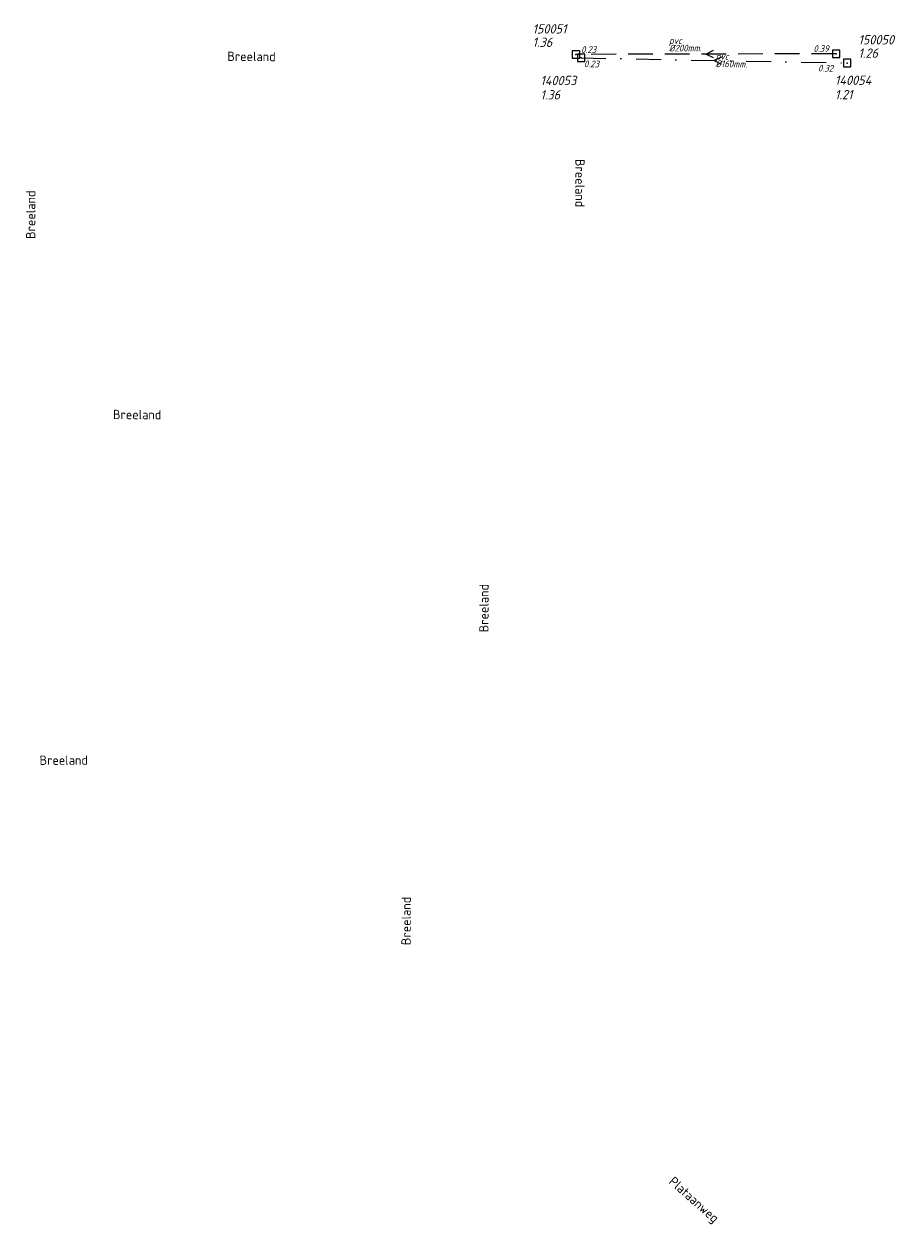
# Model space of a CAD drawing. Header units: metres. Extents: x 152202 to 157341, y 461610 to 468701.
# Tile 173 of 238: x 154292 to 154469, y 466686 to 466929. Entities that reach past the tile are written whole.
import ezdxf
from ezdxf.enums import TextEntityAlignment as Align

# ---------------------------------------------------------------- set-up
doc = ezdxf.new("R2010")
doc.units = ezdxf.units.M
doc.header["$PDMODE"] = 64
doc.header["$PDSIZE"] = 1.5
doc.linetypes.add('RI-HWA', pattern=[7.4, 5, -2.4])
doc.linetypes.add('RI-VWA', pattern=[11, 5, -3, 0, -3])
doc.layers.get('0').update_dxf_attribs({"linetype": 'CONTINUOUS'})
for name, color, linetype, lineweight in [('B-OI-RI-HWA-BOB-T18', 150, 'CONTINUOUS', 18), ('B-OI-RI-HWA-MATERIAAL-T18', 150, 'CONTINUOUS', 18), ('B-OI-RI-HWA-PUTDEKSELHOOGTE-T25', 150, 'CONTINUOUS', 25), ('B-OI-RI-HWA-PUTNUMMER-T25', 150, 'CONTINUOUS', 25), ('B-OI-RI-HWA_DIAMETER-T18', 150, 'CONTINUOUS', 18), ('B-OI-RI-HWA_RIOOLPUT-S', 150, 'CONTINUOUS', 25), ('B-OI-RI-HWA_TRANSPORTLEIDING-G', 150, 'RI-HWA', 18), ('B-OI-RI-STROOMRICHTING-S', 252, 'CONTINUOUS', 25), ('B-OI-RI-VWA-BOB-T18', 34, 'CONTINUOUS', 18), ('B-OI-RI-VWA-DIAMETER-T18', 34, 'CONTINUOUS', 18), ('B-OI-RI-VWA-MATERIAAL-T18', 34, 'CONTINUOUS', 18), ('B-OI-RI-VWA_PUTDEKSELHOOGTE-T25', 34, 'CONTINUOUS', 25), ('B-OI-RI-VWA_PUTNUMMER-T25', 34, 'CONTINUOUS', 25), ('B-OI-RI-VWA_RIOOLPUT-S', 34, 'CONTINUOUS', 25), ('B-OI-RI-VWA_TRANSPORTLEIDING-G', 34, 'RI-VWA', 18), ('B-RO-OG-TOPOGRAFIE-T18', 2, 'CONTINUOUS', 18)]:
    doc.layers.add(name, color=color, linetype=linetype, lineweight=lineweight)
doc.styles.add('NLCS-ISO-M200-T18', font='NLCS-ISO.ttf', dxfattribs={"height": 360})
doc.styles.add('NLCS-ISO-M750-T18_CURSIEF', font='NLCS-ISO.ttf', dxfattribs={"oblique": 15, "height": 1.35})
doc.styles.add('NLCS-ISO-M750-T25_CURSIEF', font='NLCS-ISO.ttf', dxfattribs={"oblique": 15, "height": 1.875})

# ---------------------------------------------------------------- blocks, each defined once
blk = doc.blocks.new('ACMAP_ANN_TEMPLATE_hwa-diam')
at = {"style": 'NLCS-ISO-M750-T18_CURSIEF', "oblique": 15}
blk.add_attdef('hwa-diam', (-3.7, -1.3), '', height=1.35, dxfattribs=at)
blk = doc.blocks.new('ACMAP_ANN_TEMPLATE_hwa-materiaal')
at = {"style": 'NLCS-ISO-M750-T18_CURSIEF', "oblique": 15}
blk.add_attdef('hwa-mat', (-3.7, 0.2), '', height=1.35, dxfattribs=at)
blk = doc.blocks.new('ACMAP_ANN_TEMPLATE_hwa-nap-l')
at = {"style": 'NLCS-ISO-M750-T18_CURSIEF', "oblique": 15}
blk.add_attdef('hwa-nap-l', (3.3, 0.2), '', height=1.35, dxfattribs=at)
blk = doc.blocks.new('ACMAP_ANN_TEMPLATE_hwa-nap-r')
at = {"style": 'NLCS-ISO-M750-T18_CURSIEF', "oblique": 15}
blk.add_attdef('hwa-nap-r', (-5.6, 0.2), '', height=1.35, dxfattribs=at)
blk = doc.blocks.new('ACMAP_ANN_TEMPLATE_vwa-diam')
at = {"style": 'NLCS-ISO-M750-T18_CURSIEF', "oblique": 15}
blk.add_attdef('vwa-diam', (0.3, -1.3), '', height=1.35, dxfattribs=at)
blk = doc.blocks.new('ACMAP_ANN_TEMPLATE_vwa-materiaal')
at = {"style": 'NLCS-ISO-M750-T18_CURSIEF', "oblique": 15}
blk.add_attdef('vwa-mat', (0.3, 0.2), '', height=1.35, dxfattribs=at)
blk = doc.blocks.new('ACMAP_ANN_TEMPLATE_vwa-nap-l')
at = {"style": 'NLCS-ISO-M750-T18_CURSIEF', "oblique": 15}
blk.add_attdef('vwa-nap-l', (3.3, 0.2), '', height=1.35, dxfattribs=at)
blk = doc.blocks.new('ACMAP_ANN_TEMPLATE_vwa-nap-r')
at = {"style": 'NLCS-ISO-M750-T18_CURSIEF', "oblique": 15}
blk.add_attdef('vwa-nap-r', (-5.6, 0.2), '', height=1.35, dxfattribs=at)
blk = doc.blocks.new('ACMAP_ANN_TEMPLATE_hwa-puth')
at = {"color": 0, "linetype": 'ByBlock', "style": 'NLCS-ISO-M750-T25_CURSIEF', "oblique": 15}
blk.add_attdef('hwa-puth', (-9, -6.8), '', height=1.88, dxfattribs=at)
blk = doc.blocks.new('ACMAP_ANN_TEMPLATE_hwa-putnr')
at = {"color": 0, "linetype": 'ByBlock', "style": 'NLCS-ISO-M750-T25_CURSIEF', "oblique": 15}
blk.add_attdef('hwa-putnr', (-9, -4.1), '', height=1.88, dxfattribs=at)
blk = doc.blocks.new('ACMAP_ANN_TEMPLATE_vwa-puth')
at = {"style": 'NLCS-ISO-M750-T25_CURSIEF', "oblique": 15}
blk.add_attdef('vwa-puth', (-3, 5), '', height=1.88, dxfattribs=at)
blk = doc.blocks.new('ACMAP_ANN_TEMPLATE_vwa-putnr')
at = {"style": 'NLCS-ISO-M750-T25_CURSIEF', "oblique": 15}
blk.add_attdef('vaw-putnr', (-3, 7.9), '', height=1.88, dxfattribs=at)

msp = doc.modelspace()

# ---------------------------------------------------------------- linework, layer by layer
at = {"layer": 'B-OI-RI-HWA_RIOOLPUT-S', "transparency": 33554623}
for p in [(154403.29, 466922.51), (154455.78, 466922.64)]:
    msp.add_point(p, dxfattribs=at)
at = {"layer": 'B-OI-RI-HWA_TRANSPORTLEIDING-G', "transparency": 33554623}
msp.add_line((154455.78, 466922.64), (154403.29, 466922.51), dxfattribs=at)
at = {"layer": 'B-OI-RI-STROOMRICHTING-S', "transparency": 33554623}
for points in [[(154430.97, 466923.3), (154429.54, 466922.58), (154430.98, 466921.86)], [(154432.61, 466921.99), (154431.15, 466921.3), (154432.58, 466920.55)]]:
    msp.add_lwpolyline(points, dxfattribs=at)
at = {"layer": 'B-OI-RI-VWA_RIOOLPUT-S', "transparency": 33554623}
for p in [(154404.34, 466921.81), (154457.97, 466920.78)]:
    msp.add_point(p, dxfattribs=at)
at = {"layer": 'B-OI-RI-VWA_TRANSPORTLEIDING-G', "transparency": 33554623}
msp.add_line((154404.34, 466921.81), (154457.97, 466920.78), dxfattribs=at)

# ---------------------------------------------------------------- block references
at = {"layer": 'B-OI-RI-HWA-BOB-T18', "transparency": 33554623}
ref = msp.add_blockref('ACMAP_ANN_TEMPLATE_hwa-nap-r', (154409.936, 466922.618), dxfattribs=dict(at, rotation=0.1419020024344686))
ref.add_attrib('hwa-nap-r', '0.23', (154404.336, 466922.804), dxfattribs={"layer": '0', "color": 0, "linetype": 'ByBlock', "height": 1.35, "rotation": 0.1419, "style": 'NLCS-ISO-M750-T18_CURSIEF', "oblique": 15})
ref = msp.add_blockref('ACMAP_ANN_TEMPLATE_hwa-nap-l', (154447.893, 466922.802), dxfattribs=dict(at, rotation=0.1419020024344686))
ref.add_attrib('hwa-nap-l', '0.39', (154451.192, 466923.01), dxfattribs={"layer": '0', "color": 0, "linetype": 'ByBlock', "height": 1.35, "rotation": 0.1419, "style": 'NLCS-ISO-M750-T18_CURSIEF', "oblique": 15})
at = {"layer": 'B-OI-RI-HWA-MATERIAAL-T18', "transparency": 33554623}
ref = msp.add_blockref('ACMAP_ANN_TEMPLATE_hwa-materiaal', (154425.753, 466924.41), dxfattribs=dict(at, rotation=0.1419020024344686))
ref.add_attrib('hwa-mat', 'pvc', (154422.053, 466924.601), dxfattribs={"layer": '0', "color": 0, "linetype": 'ByBlock', "height": 1.35, "rotation": 0.1419, "style": 'NLCS-ISO-M750-T18_CURSIEF', "oblique": 15})
at = {"layer": 'B-OI-RI-HWA-PUTDEKSELHOOGTE-T25', "transparency": 33554623}
for p, values in [((154403.506, 466930.823), {'hwa-puth': '1.36'}), ((154469.234, 466928.631), {'hwa-puth': '1.26'})]:
    msp.add_blockref('ACMAP_ANN_TEMPLATE_hwa-puth', p, dxfattribs=at).add_auto_attribs(values)
at = {"layer": 'B-OI-RI-HWA-PUTNUMMER-T25', "transparency": 33554623}
for p, values in [((154403.506, 466930.823), {'hwa-putnr': '150051'}), ((154469.234, 466928.631), {'hwa-putnr': '150050'})]:
    msp.add_blockref('ACMAP_ANN_TEMPLATE_hwa-putnr', p, dxfattribs=at).add_auto_attribs(values)
at = {"layer": 'B-OI-RI-HWA_DIAMETER-T18', "transparency": 33554623}
ref = msp.add_blockref('ACMAP_ANN_TEMPLATE_hwa-diam', (154425.753, 466924.41), dxfattribs=dict(at, rotation=0.1419020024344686))
ref.add_attrib('hwa-diam', '%%c200mm.', (154422.057, 466923.101), dxfattribs={"layer": '0', "color": 0, "linetype": 'ByBlock', "height": 1.35, "rotation": 0.1419, "style": 'NLCS-ISO-M750-T18_CURSIEF', "oblique": 15})
at = {"layer": 'B-OI-RI-VWA-BOB-T18', "transparency": 33554623}
ref = msp.add_blockref('ACMAP_ANN_TEMPLATE_vwa-nap-l', (154401.594, 466919.814), dxfattribs=dict(at, rotation=358.8997315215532))
ref.add_attrib('vwa-nap-l', '0.23', (154404.897, 466919.951), dxfattribs={"layer": '0', "color": 0, "linetype": 'ByBlock', "height": 1.35, "rotation": 358.89973, "style": 'NLCS-ISO-M750-T18_CURSIEF', "oblique": 15})
ref = msp.add_blockref('ACMAP_ANN_TEMPLATE_vwa-nap-r', (154457.7, 466918.783), dxfattribs=dict(at, rotation=358.8997315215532))
ref.add_attrib('vwa-nap-r', '0.32', (154452.105, 466919.09), dxfattribs={"layer": '0', "color": 0, "linetype": 'ByBlock', "height": 1.35, "rotation": 358.89973, "style": 'NLCS-ISO-M750-T18_CURSIEF', "oblique": 15})
at = {"layer": 'B-OI-RI-VWA-DIAMETER-T18', "transparency": 33554623}
ref = msp.add_blockref('ACMAP_ANN_TEMPLATE_vwa-diam', (154431.155, 466921.295), dxfattribs=dict(at, rotation=358.8997315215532))
ref.add_attrib('vwa-diam', '%%c160mm.', (154431.43, 466919.989), dxfattribs={"layer": '0', "color": 0, "linetype": 'ByBlock', "height": 1.35, "rotation": 358.89973, "style": 'NLCS-ISO-M750-T18_CURSIEF', "oblique": 15})
at = {"layer": 'B-OI-RI-VWA-MATERIAAL-T18', "transparency": 33554623}
ref = msp.add_blockref('ACMAP_ANN_TEMPLATE_vwa-materiaal', (154431.155, 466921.295), dxfattribs=dict(at, rotation=358.8997315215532))
ref.add_attrib('vwa-mat', 'pvc', (154431.459, 466921.489), dxfattribs={"layer": '0', "color": 0, "linetype": 'ByBlock', "height": 1.35, "rotation": 358.89973, "style": 'NLCS-ISO-M750-T18_CURSIEF', "oblique": 15})
at = {"layer": 'B-OI-RI-VWA_PUTDEKSELHOOGTE-T25', "transparency": 33554623}
ref = msp.add_blockref('ACMAP_ANN_TEMPLATE_vwa-puth', (154399.099, 466908.424), dxfattribs=at)
ref.add_attrib('vwa-puth', '1.36', (154396.099, 466913.424), dxfattribs={"layer": '0', "color": 0, "linetype": 'ByBlock', "height": 1.875, "style": 'NLCS-ISO-M750-T25_CURSIEF', "oblique": 15})
ref = msp.add_blockref('ACMAP_ANN_TEMPLATE_vwa-puth', (154458.51, 466908.473), dxfattribs=at)
ref.add_attrib('vwa-puth', '1.21', (154455.51, 466913.473), dxfattribs={"layer": '0', "color": 0, "linetype": 'ByBlock', "height": 1.875, "style": 'NLCS-ISO-M750-T25_CURSIEF', "oblique": 15})
at = {"layer": 'B-OI-RI-VWA_PUTNUMMER-T25', "transparency": 33554623}
ref = msp.add_blockref('ACMAP_ANN_TEMPLATE_vwa-putnr', (154399.099, 466908.424), dxfattribs=at)
ref.add_attrib('vaw-putnr', '140053', (154396.099, 466916.324), dxfattribs={"layer": '0', "color": 0, "linetype": 'ByBlock', "height": 1.875, "style": 'NLCS-ISO-M750-T25_CURSIEF', "oblique": 15})
ref = msp.add_blockref('ACMAP_ANN_TEMPLATE_vwa-putnr', (154458.51, 466908.473), dxfattribs=at)
ref.add_attrib('vaw-putnr', '140054', (154455.51, 466916.373), dxfattribs={"layer": '0', "color": 0, "linetype": 'ByBlock', "height": 1.875, "style": 'NLCS-ISO-M750-T25_CURSIEF', "oblique": 15})

# ---------------------------------------------------------------- texts
at = {"layer": 'B-RO-OG-TOPOGRAFIE-T18', "style": 'NLCS-ISO-M200-T18'}
for s, rotation, p in [('Breeland', 359.7, (154337.846, 466922.107)), ('Breeland', 270, (154404.105, 466896.555)), ('Breeland', 89.8, (154293.309, 466890.19)), ('Breeland', 359.7, (154314.779, 466849.891)), ('Breeland', 89.8, (154384.714, 466810.858)), ('Breeland', 0.1, (154299.972, 466780.207)), ('Breeland', 89.8, (154369.028, 466747.79)), ('Plataanweg', 318.3, (154426.916, 466691.383))]:
    msp.add_text(s, height=1.875, rotation=rotation, dxfattribs=at).set_placement(p, align=Align.MIDDLE)

doc.saveas('drawing.dxf')
